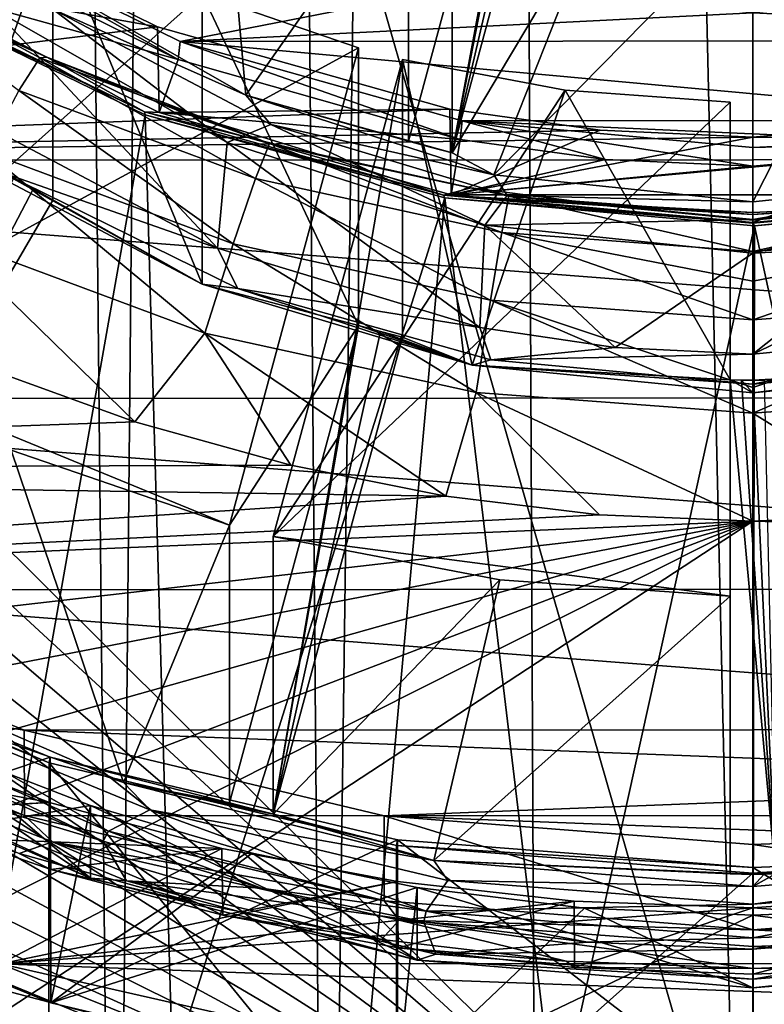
# Model space of a CAD drawing. Header units: metres. Extents: x -104 to 104, y -111 to 38.
# Tile 18 of 256: x -3.23 to 0.05, y -104.99 to -100.64. Entities that reach past the tile are written whole.
import ezdxf

# ---------------------------------------------------------------- set-up
doc = ezdxf.new("R2010")
doc.units = ezdxf.units.M
doc.layers.add('solid_509367_AD153', color=7, linetype='CONTINUOUS')

msp = doc.modelspace()

# ---------------------------------------------------------------- linework, layer by layer
at = {"layer": 'solid_509367_AD153'}
for points in [[(-3.349372, -56.611416, 19), (-3.738534, -109.009407, 19), (-2.815653, -109.223373, 19)], [(-2.318917, -57.206348, 19), (-3.349372, -56.611416, 19), (-2.815653, -109.223373, 19)], [(-2.318917, -57.206348, 19), (-2.815653, -109.223373, 19), (-1.882486, -109.377167, 19)], [(-1.188258, -57.574638, 19), (-2.318917, -57.206348, 19), (-1.882486, -109.377167, 19)], [(-1.188258, -57.574638, 19), (-1.882486, -109.377167, 19), (-0.946205, -109.468857, 19)], [(-1.188258, -57.574638, 19), (-0.946205, -109.468857, 19), (0.000022, -109.499359, 19)], [(0, -57.700001, 19), (-1.188258, -57.574638, 19), (0.000022, -109.499359, 19)], [(1.188258, -57.574638, 19), (0, -57.700001, 19), (0.94625, -109.468857, 19)], [(0, -57.700001, 19), (0.000022, -109.499359, 19), (0.94625, -109.468857, 19)], [(-11.307395, -66.963005, 15.803905), (0, -66.735802, 16.1), (0, -106.24762, 16.1)], [(0.791981, -106.223404, 16.079262), (0, -106.24762, 16.1), (0, -66.735802, 16.1)], [(1.574803, -106.144844, 16.058762), (0.791981, -106.223404, 16.079262), (0, -66.735802, 16.1)], [(2.349538, -106.011681, 16.038475), (1.574803, -106.144844, 16.058762), (0, -66.735802, 16.1)], [(3.116923, -105.823723, 16.018381), (2.349538, -106.011681, 16.038475), (0, -66.735802, 16.1)], [(3.867101, -105.583389, 15.998736), (3.116923, -105.823723, 16.018381), (0, -66.735802, 16.1)], [(4.599751, -105.290176, 15.979551), (3.867101, -105.583389, 15.998736), (0, -66.735802, 16.1)], [(5.311065, -104.946243, 15.960925), (4.599751, -105.290176, 15.979551), (0, -66.735802, 16.1)], [(5.993987, -104.554443, 15.943042), (5.311065, -104.946243, 15.960925), (0, -66.735802, 16.1)], [(6.650473, -104.113983, 15.925851), (5.993987, -104.554443, 15.943042), (0, -66.735802, 16.1)], [(7.272225, -103.630539, 15.90957), (6.650473, -104.113983, 15.925851), (0, -66.735802, 16.1)], [(7.859902, -103.103027, 15.894181), (7.272225, -103.630539, 15.90957), (0, -66.735802, 16.1)], [(8.409364, -102.535957, 15.879793), (7.859902, -103.103027, 15.894181), (0, -66.735802, 16.1)], [(8.915178, -101.935417, 15.866548), (8.409364, -102.535957, 15.879793), (0, -66.735802, 16.1)], [(9.37918, -101.298874, 15.854398), (8.915178, -101.935417, 15.866548), (0, -66.735802, 16.1)], [(9.800214, -100.623199, 15.843372), (9.37918, -101.298874, 15.854398), (0, -66.735802, 16.1)], [(-11.307395, -66.963005, 15.803905), (0, -106.24762, 16.1), (-11.307395, -95, 15.803905)], [(-11.273068, -95.839661, 15.804804), (-11.307395, -95, 15.803905), (0, -106.24762, 16.1)], [(-11.18351, -96.656342, 15.80715), (-11.273068, -95.839661, 15.804804), (0, -106.24762, 16.1)], [(-11.038448, -97.449585, 15.810948), (-11.18351, -96.656342, 15.80715), (0, -106.24762, 16.1)], [(-0.601739, -97.32798, -3.556829), (-1.326677, -100.007149, -3.180296), (-1.326677, -101.231873, -11.894655)], [(-0.601739, -97.32798, -3.556829), (-1.326677, -101.231873, -11.894655), (-0.601739, -98.552704, -12.271189)], [(-10.837698, -98.219055, 15.816205), (-11.038448, -97.449585, 15.810948), (0, -106.24762, 16.1)], [(-10.583735, -98.969185, 15.822855), (-10.837698, -98.219055, 15.816205), (0, -106.24762, 16.1)], [(-0.794925, -98.501442, -12.278393), (-1.326677, -101.231873, -11.894655), (-1.519862, -101.180618, -11.901859)], [(-0.794925, -98.501442, -12.278393), (-1.519862, -101.180618, -11.901859), (-1.519862, -99.955894, -3.1875)], [(-0.794925, -98.501442, -12.278393), (-0.698811, -98.528847, -12.274542), (-1.326677, -101.231873, -11.894655)], [(-0.698811, -98.528847, -12.274542), (-0.601739, -98.552704, -12.271189), (-1.326677, -101.231873, -11.894655)], [(-10.275968, -99.704376, 15.830914), (-10.583735, -98.969185, 15.822855), (0, -106.24762, 16.1)], [(-2.354548, -99.643646, -3.231383), (-2.237051, -100.977493, -12.334337), (-3.232819, -100.408188, -12.414349)], [(-2.354548, -99.643646, -3.231383), (-1.519862, -99.955894, -3.1875), (-2.237051, -100.977493, -12.334337)], [(-9.916809, -100.417137, 15.84032), (-10.275968, -99.704376, 15.830914), (0, -106.24762, 16.1)], [(-1.519862, -99.955894, -3.1875), (-1.519862, -101.180618, -11.901859), (-2.237051, -100.977493, -12.334337)], [(-1.326677, -100.007149, -3.180296), (-0.668289, -100.127617, -3.163366), (-1.326677, -101.231873, -11.894655)], [(-2.626029, -100.675713, 2.26575), (-3.817204, -100.087822, 2.183127), (-7.353456, -101.26651, 2.348781)], [(-2.626029, -100.675713, 2.26575), (-3.816638, -100.463615, -0.490593), (-3.817204, -100.087822, 2.183127)], [(-0.668289, -100.127617, -3.163366), (-1.143514, -101.329353, -12.284887), (-1.326677, -101.231873, -11.894655)], [(-0.668289, -100.127617, -3.163366), (0, -100.167976, -3.157694), (-1.143514, -101.329353, -12.284887)], [(0.668289, -100.127617, -3.163366), (1.143514, -101.329353, -12.284887), (0, -101.448372, -12.26816)], [(0, -100.167976, -3.157694), (0.668289, -100.127617, -3.163366), (0, -101.448372, -12.26816)], [(-3.680874, -100.172462, 0.074385), (-3.685889, -100.252907, -0.520206), (-2.535445, -100.820732, -0.440403)], [(-2.526664, -100.74057, 0.154227), (-3.680874, -100.172462, 0.074385), (-2.535445, -100.820732, -0.440403)], [(-1.253205, -100.491135, 0.119171), (-3.680874, -100.172462, 0.074385), (-2.526664, -100.74057, 0.154227)], [(0, -100.167976, -3.157694), (0, -101.448372, -12.26816), (-1.143514, -101.329353, -12.284887)], [(-3.088004, -100.21608, -3.150933), (-4.188105, -102.102974, -2.885748), (-4.188105, -103.32769, -11.600107)], [(-2.430038, -100.531036, -3.106669), (-4.188105, -102.102974, -2.885748), (-3.088004, -100.21608, -3.150933)], [(-3.088004, -100.21608, -3.150933), (-4.188105, -103.32769, -11.600107), (-3.088004, -101.440804, -11.865292)], [(-3.088004, -100.21608, -3.150933), (-3.088004, -101.440804, -11.865292), (-2.43004, -101.811432, -12.217134)], [(-2.430038, -100.531036, -3.106669), (-3.088004, -100.21608, -3.150933), (-2.43004, -101.811432, -12.217134)], [(-3.816638, -100.463615, -0.490593), (-2.535445, -100.820732, -0.440403), (-3.685889, -100.252907, -0.520206)], [(-4.094297, -100.296432, 1.944917), (-3.145454, -100.813156, 1.987349), (-3.70388, -100.510071, 1.465001)], [(-3.237707, -100.957092, 2.459072), (-3.145454, -100.813156, 1.987349), (-4.094297, -100.296432, 1.944917)], [(-9.509466, -101.099846, 15.850986), (-9.916809, -100.417137, 15.84032), (0, -106.24762, 16.1)], [(-3.232819, -100.408188, -12.414349), (-2.237051, -100.977493, -12.334337), (-3.088181, -100.598389, -12.530429)], [(-3.913904, -100.462845, 0.923058), (-3.913211, -100.451668, 0.993792), (-2.683725, -101.050987, 1.078022)], [(-3.913904, -100.462845, 0.923058), (-2.683725, -101.050987, 1.078022), (-2.680672, -101.063789, 1.007515)], [(-3.913904, -100.462845, 0.923058), (-2.680672, -101.063789, 1.007515), (-3.387078, -105.047249, 1.567353)], [(-3.913211, -100.451668, 0.993792), (-3.70388, -100.510071, 1.465001), (-3.115141, -100.810608, 1.488304)], [(-2.683725, -101.050987, 1.078022), (-3.913211, -100.451668, 0.993792), (-3.115141, -100.810608, 1.488304)], [(-3.816638, -100.463615, -0.490593), (-2.618677, -101.054314, -0.407575), (-2.535445, -100.820732, -0.440403)], [(-2.626029, -100.675713, 2.26575), (-2.618677, -101.054314, -0.407575), (-3.816638, -100.463615, -0.490593)], [(0, -100.613861, 0.13642), (-1.253205, -100.491135, 0.119171), (-2.526664, -100.74057, 0.154227)], [(1.245933, -100.492531, 0.119367), (0, -100.613861, 0.13642), (2.535445, -100.737228, 0.153758)], [(-1.73989, -100.769058, -3.073218), (-4.188105, -102.102974, -2.885748), (-2.430038, -100.531036, -3.106669)], [(-3.145454, -100.813156, 1.987349), (-3.115141, -100.810608, 1.488304), (-3.70388, -100.510071, 1.465001)], [(-1.73989, -101.993782, -11.787577), (-2.430038, -100.531036, -3.106669), (-2.43004, -101.811432, -12.217134)], [(-1.73989, -101.993782, -11.787577), (-1.73989, -100.769058, -3.073218), (-2.430038, -100.531036, -3.106669)], [(-3.348188, -100.597939, -12.589646), (-2.361565, -101.652855, -12.441386), (-3.419669, -101.091743, -12.520247)], [(-3.348188, -100.597939, -12.589646), (-2.318702, -101.185944, -12.507007), (-2.361565, -101.652855, -12.441386)], [(-3.088181, -100.598389, -12.530429), (-2.318702, -101.185944, -12.507007), (-3.348188, -100.597939, -12.589646)], [(-3.088181, -100.598389, -12.530429), (-2.127176, -101.107056, -12.45894), (-2.318702, -101.185944, -12.507007)], [(-2.237051, -100.977493, -12.334337), (-2.127176, -101.107056, -12.45894), (-3.088181, -100.598389, -12.530429)], [(0, -100.613861, 0.13642), (-2.526664, -100.74057, 0.154227), (2.535445, -100.737228, 0.153758)], [(-1.337407, -101.040085, 2.316959), (-2.626029, -100.675713, 2.26575), (-7.353456, -101.26651, 2.348781)], [(-1.337407, -101.040085, 2.316959), (-2.618677, -101.054314, -0.407575), (-2.626029, -100.675713, 2.26575)], [(-2.526664, -100.74057, 0.154227), (-2.535445, -100.820732, -0.440403), (-1.291126, -101.172569, -0.390956)], [(2.535445, -100.737228, 0.153758), (-2.526664, -100.74057, 0.154227), (1.291126, -101.089066, 0.203205)], [(-1.283406, -101.090454, 0.203401), (-2.526664, -100.74057, 0.154227), (-1.291126, -101.172569, -0.390956)], [(1.291126, -101.089066, 0.203205), (-2.526664, -100.74057, 0.154227), (-1.283406, -101.090454, 0.203401)], [(-1.73989, -100.769058, -3.073218), (-2.309344, -102.873604, -2.777442), (-4.188105, -102.102974, -2.885748)], [(-1.73989, -101.993782, -11.787577), (-2.309344, -102.873604, -2.777442), (-1.73989, -100.769058, -3.073218)], [(-2.194968, -101.345871, 2.481582), (-3.145454, -100.813156, 1.987349), (-3.237707, -100.957092, 2.459072)], [(-3.145454, -100.813156, 1.987349), (-2.132869, -101.191147, 2.008245), (-3.115141, -100.810608, 1.488304)], [(-2.194968, -101.345871, 2.481582), (-2.132869, -101.191147, 2.008245), (-3.145454, -100.813156, 1.987349)], [(-2.683725, -101.050987, 1.078022), (-3.115141, -100.810608, 1.488304), (-2.504163, -101.058029, 1.503534)], [(-2.132869, -101.191147, 2.008245), (-2.504163, -101.058029, 1.503534), (-3.115141, -100.810608, 1.488304)], [(-2.618677, -101.054314, -0.407575), (-1.291126, -101.172569, -0.390956), (-2.535445, -100.820732, -0.440403)], [(-1.546705, -100.820313, -3.066014), (-2.116159, -102.924866, -2.770238), (-2.116159, -104.14959, -11.484597)], [(-0.828841, -100.955902, -3.046958), (-2.116159, -102.924866, -2.770238), (-1.546705, -100.820313, -3.066014)], [(-1.546705, -100.820313, -3.066014), (-2.116159, -104.14959, -11.484597), (-1.546705, -102.045036, -11.780373)], [(-1.546705, -100.820313, -3.066014), (-1.546705, -102.045036, -11.780373), (-1.238824, -102.169273, -12.166844)], [(-0.828841, -100.955902, -3.046958), (-1.546705, -100.820313, -3.066014), (-1.238824, -102.169273, -12.166844)], [(-3.237707, -100.957092, 2.459072), (-3.383145, -101.227936, 2.854893), (-2.293247, -101.633858, 2.879836)], [(-2.194968, -101.345871, 2.481582), (-3.237707, -100.957092, 2.459072), (-2.293247, -101.633858, 2.879836)], [(-0.1, -101.008926, -3.039506), (-2.116159, -102.924866, -2.770238), (-0.828841, -100.955902, -3.046958)], [(-0.828841, -100.955902, -3.046958), (-1.238824, -102.169273, -12.166844), (-0.1, -102.23365, -11.753865)], [(-0.1, -101.008926, -3.039506), (-0.828841, -100.955902, -3.046958), (-0.1, -102.23365, -11.753865)], [(-2.237051, -100.977493, -12.334337), (-1.143514, -101.329353, -12.284887), (-2.127176, -101.107056, -12.45894)], [(-1.326677, -101.231873, -11.894655), (-1.143514, -101.329353, -12.284887), (-2.237051, -100.977493, -12.334337)], [(-1.423505, -101.207115, -11.898135), (-1.326677, -101.231873, -11.894655), (-2.237051, -100.977493, -12.334337)], [(-1.519862, -101.180618, -11.901859), (-1.423505, -101.207115, -11.898135), (-2.237051, -100.977493, -12.334337)], [(-0.1, -101.008926, -3.039506), (-0.1, -103.187714, -2.733297), (-2.116159, -102.924866, -2.770238)], [(-0.1, -101.008926, -3.039506), (-0.1, -102.23365, -11.753865), (-0.1, -103.187714, -2.733297)], [(-0.673782, -101.132118, 2.329894), (-1.337407, -101.040085, 2.316959), (-7.353456, -101.26651, 2.348781)], [(-2.683725, -101.050987, 1.078022), (-2.504163, -101.058029, 1.503534), (-1.87476, -101.251259, 1.510443)], [(-1.364642, -101.418777, 1.129712), (-2.683725, -101.050987, 1.078022), (-1.87476, -101.251259, 1.510443)], [(-2.680672, -101.063789, 1.007515), (-2.683725, -101.050987, 1.078022), (-1.364642, -101.418777, 1.129712)], [(-1.337407, -101.040085, 2.316959), (-1.331744, -101.416901, -0.356618), (-2.618677, -101.054314, -0.407575)], [(-2.618677, -101.054314, -0.407575), (-1.331744, -101.416901, -0.356618), (-1.291126, -101.172569, -0.390956)], [(-0.673782, -101.132118, 2.329894), (-1.331744, -101.416901, -0.356618), (-1.337407, -101.040085, 2.316959)], [(2.618677, -101.054314, -0.407575), (0, -101.291527, -0.374237), (-1.331744, -101.416901, -0.356618)], [(1.331744, -101.416901, -0.356618), (2.618677, -101.054314, -0.407575), (-1.331744, -101.416901, -0.356618)], [(1.329395, -101.041534, 2.317163), (1.331744, -101.416901, -0.356618), (0, -101.539093, -0.339444)], [(1.329395, -101.041534, 2.317163), (0, -101.539093, -0.339444), (0, -101.16333, 2.33428)], [(1.329395, -101.041534, 2.317163), (0, -101.16333, 2.33428), (7.360244, -101.259819, 2.347841)], [(2.618677, -101.054314, -0.407575), (1.283406, -101.173958, -0.39076), (0, -101.291527, -0.374237)], [(-9.053046, -101.754623, 15.862938), (-9.509466, -101.099846, 15.850986), (0, -106.24762, 16.1)], [(-3.419669, -101.091743, -12.520247), (-2.361565, -101.652855, -12.441386), (-3.312006, -101.318596, -12.42921)], [(-2.680672, -101.063789, 1.007515), (-2.560854, -105.266922, 1.598227), (-3.387078, -105.047249, 1.567353)], [(-2.680672, -101.063789, 1.007515), (-1.364642, -101.418777, 1.129712), (-1.358791, -101.431076, 1.059134)], [(-2.680672, -101.063789, 1.007515), (-1.358791, -101.431076, 1.059134), (-2.560854, -105.266922, 1.598227)], [(-2.132869, -101.191147, 2.008245), (-1.87476, -101.251259, 1.510443), (-2.504163, -101.058029, 1.503534)], [(-1.283406, -101.090454, 0.203401), (-1.291126, -101.172569, -0.390956), (-0.650435, -101.261406, -0.37847)], [(1.291126, -101.089066, 0.203205), (-1.283406, -101.090454, 0.203401), (0.650435, -101.177902, 0.215691)], [(-1.283406, -101.090454, 0.203401), (-0.650435, -101.261406, -0.37847), (0, -101.291527, -0.374237)], [(0, -101.208023, 0.219924), (-1.283406, -101.090454, 0.203401), (0, -101.291527, -0.374237)], [(0.650435, -101.177902, 0.215691), (-1.283406, -101.090454, 0.203401), (0, -101.208023, 0.219924)], [(0, -101.16333, 2.33428), (-0.673782, -101.132118, 2.329894), (-7.353456, -101.26651, 2.348781)], [(-2.127176, -101.107056, -12.45894), (-1.183472, -101.551155, -12.455681), (-2.318702, -101.185944, -12.507007)], [(-2.127176, -101.107056, -12.45894), (-1.084425, -101.420288, -12.414917), (-1.183472, -101.551155, -12.455681)], [(-1.143514, -101.329353, -12.284887), (-1.084425, -101.420288, -12.414917), (-2.127176, -101.107056, -12.45894)], [(0, -101.16333, 2.33428), (-1.331744, -101.416901, -0.356618), (-0.673782, -101.132118, 2.329894)], [(0, -101.16333, 2.33428), (-7.353456, -101.26651, 2.348781), (7.360244, -101.259819, 2.347841)], [(-2.318702, -101.185944, -12.507007), (-1.205143, -102.001762, -12.392351), (-2.361565, -101.652855, -12.441386)], [(-2.318702, -101.185944, -12.507007), (-1.183472, -101.551155, -12.455681), (-1.205143, -102.001762, -12.392351)], [(-1.519862, -101.180618, -11.901859), (-1.326677, -101.231873, -11.894655), (-1.423505, -101.207115, -11.898135)], [(0, -101.16333, 2.33428), (0, -101.539093, -0.339444), (-1.331744, -101.416901, -0.356618)], [(-1.331744, -101.416901, -0.356618), (-0.650435, -101.261406, -0.37847), (-1.291126, -101.172569, -0.390956)], [(0, -101.208023, 0.219924), (0, -101.291527, -0.374237), (1.283406, -101.173958, -0.39076)], [(0.650435, -101.177902, 0.215691), (0, -101.208023, 0.219924), (1.283406, -101.173958, -0.39076)], [(-3.383145, -101.227936, 2.854893), (-3.567935, -101.599327, 3.136637), (-2.418502, -102.027161, 3.164681)], [(-3.261209, -101.341782, -11.87921), (-3.527871, -101.230347, -12.298801), (-2.43004, -101.811432, -12.217134)], [(-3.312006, -101.318596, -12.42921), (-2.43004, -101.811432, -12.217134), (-3.527871, -101.230347, -12.298801)], [(-2.293247, -101.633858, 2.879836), (-3.383145, -101.227936, 2.854893), (-2.418502, -102.027161, 3.164681)], [(-1.108248, -101.584099, 2.481579), (-2.132869, -101.191147, 2.008245), (-2.194968, -101.345871, 2.481582)], [(-2.132869, -101.191147, 2.008245), (-1.077312, -101.42292, 2.007227), (-1.87476, -101.251259, 1.510443)], [(-1.108248, -101.584099, 2.481579), (-1.077312, -101.42292, 2.007227), (-2.132869, -101.191147, 2.008245)], [(7.360244, -101.259819, 2.347841), (-7.353456, -101.26651, 2.348781), (6.121272, -102.309647, 2.495384)], [(6.121272, -102.309647, 2.495384), (-7.353456, -101.26651, 2.348781), (-6.111816, -102.316422, 2.496337)], [(-1.364642, -101.418777, 1.129712), (-1.87476, -101.251259, 1.510443), (-1.243281, -101.387062, 1.509329)], [(-1.077312, -101.42292, 2.007227), (-1.243281, -101.387062, 1.509329), (-1.87476, -101.251259, 1.510443)], [(-1.331744, -101.416901, -0.356618), (0, -101.291527, -0.374237), (-0.650435, -101.261406, -0.37847)], [(-3.175, -101.391968, -11.872156), (-4.188105, -103.32769, -11.600107), (-3.261209, -101.341782, -11.87921)], [(-2.272723, -101.831055, -12.357187), (-2.43004, -101.811432, -12.217134), (-3.312006, -101.318596, -12.42921)], [(-2.361565, -101.652855, -12.441386), (-2.272723, -101.831055, -12.357187), (-3.312006, -101.318596, -12.42921)], [(-3.175, -101.391968, -11.872156), (-3.261209, -101.341782, -11.87921), (-2.43004, -101.811432, -12.217134)], [(-2.194968, -101.345871, 2.481582), (-2.293247, -101.633858, 2.879836), (-1.157576, -101.882431, 2.881318)], [(-1.108248, -101.584099, 2.481579), (-2.194968, -101.345871, 2.481582), (-1.157576, -101.882431, 2.881318)], [(-1.143514, -101.329353, -12.284887), (0, -101.448372, -12.26816), (-1.084425, -101.420288, -12.414917)], [(1.143514, -101.329353, -12.284887), (0, -101.526062, -12.400053), (0, -101.448372, -12.26816)], [(1.143514, -101.329353, -12.284887), (1.084425, -101.420288, -12.414917), (0, -101.526062, -12.400053)], [(-3.088004, -101.440804, -11.865292), (-4.188105, -103.32769, -11.600107), (-3.175, -101.391968, -11.872156)], [(-3.088004, -101.440804, -11.865292), (-3.175, -101.391968, -11.872156), (-2.43004, -101.811432, -12.217134)], [(-1.364642, -101.418777, 1.129712), (-1.243281, -101.387062, 1.509329), (-0.617379, -101.467377, 1.500617)], [(-1.077312, -101.42292, 2.007227), (-0.617379, -101.467377, 1.500617), (-1.243281, -101.387062, 1.509329)], [(-0.000001, -101.542755, 1.147135), (0.652677, -101.464249, 1.501272), (1.301379, -101.376907, 1.509731)], [(1.364641, -101.418777, 1.129712), (-0.000001, -101.542755, 1.147135), (1.301379, -101.376907, 1.509731)], [(-1.358791, -101.431076, 1.059134), (-1.722559, -105.423813, 1.620276), (-2.560854, -105.266922, 1.598227)], [(-1.358791, -101.431076, 1.059134), (-0.868941, -105.519135, 1.633673), (-1.722559, -105.423813, 1.620276)], [(-1.364642, -101.418777, 1.129712), (-0.617379, -101.467377, 1.500617), (0, -101.495323, 1.484619)], [(-0.000001, -101.542755, 1.147135), (-1.364642, -101.418777, 1.129712), (0, -101.495323, 1.484619)], [(-1.358791, -101.431076, 1.059134), (-1.364642, -101.418777, 1.129712), (-0.000001, -101.542755, 1.147135)], [(-1.358791, -101.431076, 1.059134), (-0.000001, -101.542755, 1.147135), (0.006009, -101.553757, 1.076376)], [(-1.358791, -101.431076, 1.059134), (0.006009, -101.553757, 1.076376), (-0.868941, -105.519135, 1.633673)], [(1.331744, -101.416901, -0.356618), (-1.331744, -101.416901, -0.356618), (0, -101.539093, -0.339444)], [(-1.084425, -101.420288, -12.414917), (0, -101.526062, -12.400053), (-1.183472, -101.551155, -12.455681)], [(-0.000266, -101.667038, 2.458931), (-1.077312, -101.42292, 2.007227), (-1.108248, -101.584099, 2.481579)], [(0, -101.448372, -12.26816), (0, -101.526062, -12.400053), (-1.084425, -101.420288, -12.414917)], [(-1.077312, -101.42292, 2.007227), (-0.000755, -101.503807, 1.98409), (-0.617379, -101.467377, 1.500617)], [(-0.000612, -101.528877, 2.101126), (-0.000755, -101.503807, 1.98409), (-1.077312, -101.42292, 2.007227)], [(-0.000612, -101.528877, 2.101126), (-1.077312, -101.42292, 2.007227), (-0.000266, -101.667038, 2.458931)], [(1.076673, -101.423195, 2.008156), (0.652677, -101.464249, 1.501272), (-0.000755, -101.503807, 1.98409)], [(1.076673, -101.423195, 2.008156), (-0.000755, -101.503807, 1.98409), (-0.000612, -101.528877, 2.101126)], [(1.076673, -101.423195, 2.008156), (-0.000612, -101.528877, 2.101126), (-0.000266, -101.667038, 2.458931)], [(1.076673, -101.423195, 2.008156), (-0.000266, -101.667038, 2.458931), (1.107838, -101.584267, 2.481746)], [(0.006009, -101.553757, 1.076376), (-0.000001, -101.542755, 1.147135), (1.364641, -101.418777, 1.129712)], [(1.084425, -101.420288, -12.414917), (0.600079, -101.642807, -12.4428), (0, -101.674255, -12.438379)], [(1.084425, -101.420288, -12.414917), (0, -101.674255, -12.438379), (0, -101.526062, -12.400053)], [(0.006009, -101.553757, 1.076376), (1.364641, -101.418777, 1.129712), (1.370504, -101.428932, 1.058833)], [(0.006009, -101.553757, 1.076376), (1.370504, -101.428932, 1.058833), (0.868941, -105.519135, 1.633673)], [(-0.000755, -101.503807, 1.98409), (0, -101.495323, 1.484619), (-0.617379, -101.467377, 1.500617)], [(-0.000755, -101.503807, 1.98409), (0.652677, -101.464249, 1.501272), (0, -101.495323, 1.484619)], [(-0.000001, -101.542755, 1.147135), (0, -101.495323, 1.484619), (0.652677, -101.464249, 1.501272)], [(0, -101.526062, -12.400053), (0, -101.674255, -12.438379), (-1.183472, -101.551155, -12.455681)], [(-1.183472, -101.551155, -12.455681), (-0.607548, -102.089966, -12.379955), (-1.205143, -102.001762, -12.392351)], [(-1.183472, -101.551155, -12.455681), (0, -101.674255, -12.438379), (-0.607548, -102.089966, -12.379955)], [(0.006009, -101.553757, 1.076376), (0, -105.552895, 1.638417), (-0.868941, -105.519135, 1.633673)], [(1.190121, -101.549774, -12.455873), (1.1982, -102.003098, -12.392163), (0, -102.119881, -12.375751)], [(0.600079, -101.642807, -12.4428), (1.190121, -101.549774, -12.455873), (0, -102.119881, -12.375751)], [(0.006009, -101.553757, 1.076376), (0.868941, -105.519135, 1.633673), (0, -105.552895, 1.638417)], [(-3.567935, -101.599327, 3.136637), (-3.401426, -102.174576, 3.286304), (-2.727144, -102.418564, 3.302764)], [(-2.418502, -102.027161, 3.164681), (-3.567935, -101.599327, 3.136637), (-2.727144, -102.418564, 3.302764)], [(-1.108248, -101.584099, 2.481579), (-1.157576, -101.882431, 2.881318), (-0.000112, -101.968834, 2.859314)], [(-1.108248, -101.584099, 2.481579), (-0.000112, -101.968834, 2.859314), (-0.000175, -101.798767, 2.666504)], [(-0.000266, -101.667038, 2.458931), (-1.108248, -101.584099, 2.481579), (-0.000175, -101.798767, 2.666504)], [(1.107838, -101.584267, 2.481746), (-0.000266, -101.667038, 2.458931), (-0.000175, -101.798767, 2.666504)], [(1.107838, -101.584267, 2.481746), (-0.000175, -101.798767, 2.666504), (-0.000112, -101.968834, 2.859314)], [(1.107838, -101.584267, 2.481746), (-0.000112, -101.968834, 2.859314), (1.157592, -101.882515, 2.881391)], [(-2.293247, -101.633858, 2.879836), (-2.418502, -102.027161, 3.164681), (-1.220874, -102.289055, 3.168063)], [(-2.361565, -101.652855, -12.441386), (-1.205143, -102.001762, -12.392351), (-2.272723, -101.831055, -12.357187)], [(-1.157576, -101.882431, 2.881318), (-2.293247, -101.633858, 2.879836), (-1.220874, -102.289055, 3.168063)], [(0.600079, -101.642807, -12.4428), (0, -102.119881, -12.375751), (0, -101.674255, -12.438379)], [(0, -101.674255, -12.438379), (0, -102.119881, -12.375751), (-0.607548, -102.089966, -12.379955)], [(-8.55344, -102.373207, 15.87602), (-9.053046, -101.754623, 15.862938), (0, -106.24762, 16.1)], [(-1.73989, -101.993782, -11.787577), (-2.43004, -101.811432, -12.217134), (-1.238824, -102.169273, -12.166844)], [(-2.272723, -101.831055, -12.357187), (-1.238824, -102.169273, -12.166844), (-2.43004, -101.811432, -12.217134)], [(-1.156046, -102.145691, -12.312969), (-1.238824, -102.169273, -12.166844), (-2.272723, -101.831055, -12.357187)], [(-1.205143, -102.001762, -12.392351), (-1.156046, -102.145691, -12.312969), (-2.272723, -101.831055, -12.357187)], [(-1.157576, -101.882431, 2.881318), (-1.220874, -102.289055, 3.168063), (0.000007, -102.380081, 3.146787)], [(-1.157576, -101.882431, 2.881318), (0.000007, -102.380081, 3.146787), (-0.000021, -102.266518, 3.085792)], [(-0.000112, -101.968834, 2.859314), (-1.157576, -101.882431, 2.881318), (-0.000021, -102.266518, 3.085792)], [(1.157592, -101.882515, 2.881391), (-0.000112, -101.968834, 2.859314), (-0.000021, -102.266518, 3.085792)], [(1.157592, -101.882515, 2.881391), (-0.000021, -102.266518, 3.085792), (0.000007, -102.380081, 3.146787)], [(1.157592, -101.882515, 2.881391), (0.000007, -102.380081, 3.146787), (1.22102, -102.288689, 3.167901)], [(-1.73989, -101.993782, -11.787577), (-2.116159, -104.14959, -11.484597), (-2.309344, -104.098328, -11.491801)], [(-1.73989, -101.993782, -11.787577), (-2.309344, -104.098328, -11.491801), (-2.309344, -102.873604, -2.777442)], [(-1.643501, -102.020164, -11.783869), (-2.116159, -104.14959, -11.484597), (-1.73989, -101.993782, -11.787577)], [(-1.643501, -102.020164, -11.783869), (-1.73989, -101.993782, -11.787577), (-1.238824, -102.169273, -12.166844)], [(-1.205143, -102.001762, -12.392351), (-0.607548, -102.089966, -12.379955), (-1.156046, -102.145691, -12.312969)], [(1.1982, -102.003098, -12.392163), (0, -102.25177, -12.29806), (0, -102.119881, -12.375751)], [(1.156046, -102.145691, -12.312969), (0, -102.25177, -12.29806), (1.1982, -102.003098, -12.392163)], [(-2.418502, -102.027161, 3.164681), (-2.727144, -102.418564, 3.302764), (-2.037898, -102.609871, 3.311425)], [(-2.418502, -102.027161, 3.164681), (-2.037898, -102.609871, 3.311425), (-1.355527, -102.746529, 3.312587)], [(-1.220874, -102.289055, 3.168063), (-2.418502, -102.027161, 3.164681), (-1.355527, -102.746529, 3.312587)], [(-1.546705, -102.045036, -11.780373), (-2.116159, -104.14959, -11.484597), (-1.643501, -102.020164, -11.783869)], [(-1.546705, -102.045036, -11.780373), (-1.643501, -102.020164, -11.783869), (-1.238824, -102.169273, -12.166844)], [(-0.607548, -102.089966, -12.379955), (0, -102.119881, -12.375751), (-1.156046, -102.145691, -12.312969)], [(-4.188105, -102.102974, -2.885748), (-2.309344, -102.873604, -2.777442), (-3.27194, -102.543793, -2.823795)], [(0, -102.119881, -12.375751), (0, -102.25177, -12.29806), (-1.156046, -102.145691, -12.312969)], [(-8.856477, -102.634964, 3.495257), (-2.727144, -102.418564, 3.302764), (-3.401426, -102.174576, 3.286304)], [(0, -102.25177, -12.29806), (-1.238824, -102.169273, -12.166844), (-1.156046, -102.145691, -12.312969)], [(-1.238824, -102.169273, -12.166844), (0, -102.290092, -12.149863), (-0.1, -102.23365, -11.753865)], [(0, -102.25177, -12.29806), (0, -102.290092, -12.149863), (-1.238824, -102.169273, -12.166844)], [(1.156046, -102.145691, -12.312969), (1.238824, -102.169273, -12.166844), (0, -102.290092, -12.149863)], [(1.156046, -102.145691, -12.312969), (0, -102.290092, -12.149863), (0, -102.25177, -12.29806)], [(1.238824, -102.169273, -12.166844), (0.050002, -102.23423, -11.753783), (0, -102.234428, -11.753756)], [(0, -102.290092, -12.149863), (1.238824, -102.169273, -12.166844), (0, -102.234428, -11.753756)], [(-0.1, -102.23365, -11.753865), (0.1, -104.412437, -11.447657), (-0.1, -104.412437, -11.447657)], [(-0.1, -102.23365, -11.753865), (-0.050002, -102.23423, -11.753783), (0.1, -104.412437, -11.447657)], [(-0.1, -102.23365, -11.753865), (-0.1, -104.412437, -11.447657), (-0.1, -103.187714, -2.733297)], [(0, -102.290092, -12.149863), (-0.050002, -102.23423, -11.753783), (-0.1, -102.23365, -11.753865)], [(-0.050002, -102.23423, -11.753783), (0, -102.234428, -11.753756), (0.1, -104.412437, -11.447657)], [(0, -102.290092, -12.149863), (0, -102.234428, -11.753756), (-0.050002, -102.23423, -11.753783)], [(0, -102.234428, -11.753756), (0.050002, -102.23423, -11.753783), (0.1, -104.412437, -11.447657)], [(6.121272, -102.309647, 2.495384), (-6.111816, -102.316422, 2.496337), (4.732626, -103.154572, 2.614131)], [(4.732626, -103.154572, 2.614131), (-6.111816, -102.316422, 2.496337), (-4.722789, -103.159538, 2.614829)], [(-1.220874, -102.289055, 3.168063), (-1.355527, -102.746529, 3.312587), (-0.676911, -102.828812, 3.306206)], [(-1.220874, -102.289055, 3.168063), (-0.676911, -102.828812, 3.306206), (0.000028, -102.856911, 3.292254)], [(0.000007, -102.380081, 3.146787), (-1.220874, -102.289055, 3.168063), (0.000028, -102.856911, 3.292254)], [(1.22102, -102.288689, 3.167901), (0.000007, -102.380081, 3.146787), (0.713682, -102.823204, 3.30639)], [(-8.009535, -102.956291, 15.890263), (-8.55344, -102.373207, 15.87602), (0, -106.24762, 16.1)], [(0.000007, -102.380081, 3.146787), (0.000028, -102.856911, 3.292254), (0.713682, -102.823204, 3.30639)], [(-8.856477, -102.634964, 3.495257), (-2.037898, -102.609871, 3.311425), (-2.727144, -102.418564, 3.302764)], [(8.459494, -103.08284, 3.547704), (8.97316, -102.494133, 3.47855), (0.000028, -102.856911, 3.292254)], [(0.713682, -102.823204, 3.30639), (0.000028, -102.856911, 3.292254), (8.97316, -102.494133, 3.47855)], [(-3.27194, -102.543793, -2.823795), (-2.776181, -104.009933, -11.908155), (-4.06935, -103.448212, -11.9871)], [(-3.27194, -102.543793, -2.823795), (-2.309344, -102.873604, -2.777442), (-2.776181, -104.009933, -11.908155)], [(-8.856477, -102.634964, 3.495257), (-1.355527, -102.746529, 3.312587), (-2.037898, -102.609871, 3.311425)], [(-8.856477, -102.634964, 3.495257), (-8.340237, -103.209236, 3.562314), (-1.355527, -102.746529, 3.312587)], [(-8.340237, -103.209236, 3.562314), (-0.676911, -102.828812, 3.306206), (-1.355527, -102.746529, 3.312587)], [(-8.340237, -103.209236, 3.562314), (0.000028, -102.856911, 3.292254), (-0.676911, -102.828812, 3.306206)], [(-8.340237, -103.209236, 3.562314), (-7.784385, -103.749741, 3.623579), (0.000028, -102.856911, 3.292254)], [(-7.784385, -103.749741, 3.623579), (-7.196525, -104.249588, 3.678283), (0.000028, -102.856911, 3.292254)], [(-7.196525, -104.249588, 3.678283), (-6.578047, -104.707993, 3.726352), (0.000028, -102.856911, 3.292254)], [(-6.578047, -104.707993, 3.726352), (-5.928033, -105.124847, 3.76775), (0.000028, -102.856911, 3.292254)], [(-5.928033, -105.124847, 3.76775), (-5.247602, -105.497849, 3.802179), (0.000028, -102.856911, 3.292254)], [(-5.247602, -105.497849, 3.802179), (-4.536497, -105.827538, 3.82971), (0.000028, -102.856911, 3.292254)], [(-4.536497, -105.827538, 3.82971), (0, -106.071106, 3.743982), (0.000028, -102.856911, 3.292254)], [(-2.309344, -102.873604, -2.777442), (-2.309344, -104.098328, -11.491801), (-2.776181, -104.009933, -11.908155)], [(8.459494, -103.08284, 3.547704), (0.000028, -102.856911, 3.292254), (0, -106.071106, 3.743982)], [(-2.116159, -102.924866, -2.770238), (-0.1, -103.187714, -2.733297), (-1.115998, -103.115852, -2.743397)], [(-2.116159, -104.14959, -11.484597), (-2.116159, -102.924866, -2.770238), (-1.115998, -103.115852, -2.743397)], [(-7.425999, -103.49968, 15.905543), (-8.009535, -102.956291, 15.890263), (0, -106.24762, 16.1)], [(7.901304, -103.642365, 3.61158), (8.459494, -103.08284, 3.547704), (0, -106.071106, 3.743982)], [(-2.116159, -104.14959, -11.484597), (-1.115998, -103.115852, -2.743397), (-1.407284, -104.35321, -11.859911)], [(-1.115998, -103.115852, -2.743397), (-0.1, -103.187714, -2.733297), (-1.407284, -104.35321, -11.859911)], [(4.732626, -103.154572, 2.614131), (-4.722789, -103.159538, 2.614829), (3.222838, -103.775635, 2.701416)], [(-3.215413, -103.77803, 2.701753), (-4.722789, -103.159538, 2.614829), (-4.72109, -103.536064, -0.058788)], [(3.222838, -103.775635, 2.701416), (-4.722789, -103.159538, 2.614829), (-3.215413, -103.77803, 2.701753)], [(-0.1, -103.187714, -2.733297), (-0.1, -104.412437, -11.447657), (-1.407284, -104.35321, -11.859911)], [(-4.552732, -103.301758, -0.798597), (-3.105163, -103.922279, -0.711389), (-4.562208, -103.324669, -0.795378)], [(-3.099475, -103.898064, -0.714792), (-3.105163, -103.922279, -0.711389), (-4.552732, -103.301758, -0.798597)], [(-3.099475, -103.898064, -0.714792), (-4.552732, -103.301758, -0.798597), (-4.551255, -104.384552, -8.497829)], [(-4.562208, -103.324669, -0.795378), (-3.107243, -105.438583, -11.505406), (-4.564154, -104.840767, -11.589424)], [(-4.562208, -103.324669, -0.795378), (-3.105163, -103.922279, -0.711389), (-3.107243, -105.438583, -11.505406)], [(-4.06935, -103.448212, -11.9871), (-2.776181, -104.009933, -11.908155), (-3.908213, -103.617226, -12.106158)], [(-6.806968, -103.998741, 15.921753), (-7.425999, -103.49968, 15.905543), (0, -106.24762, 16.1)], [(-3.1037, -104.097984, 1.433943), (-4.567114, -103.527534, 1.353772), (-4.883258, -104.201103, 1.448435)], [(-4.557425, -103.824417, -0.725142), (-4.567114, -103.527534, 1.353772), (-3.1037, -104.097984, 1.433943)], [(-4.283526, -103.520027, -9.654404), (-4.283526, -103.840126, -11.93202), (-2.922295, -104.431404, -11.848922)], [(-3.615259, -103.843544, -9.608936), (-4.283526, -103.520027, -9.654404), (-2.922295, -104.431404, -11.848922)], [(-3.213303, -104.154488, 0.028126), (-4.72109, -103.536064, -0.058788), (-4.546611, -103.704674, -0.035091)], [(-3.215413, -103.77803, 2.701753), (-4.72109, -103.536064, -0.058788), (-3.213303, -104.154488, 0.028126)], [(-3.908213, -103.617226, -12.106158), (-2.843144, -104.22435, -12.079988), (-4.165823, -103.649559, -12.160769)], [(-3.908213, -103.617226, -12.106158), (-2.660197, -104.129143, -12.034213), (-2.843144, -104.22435, -12.079988)], [(-2.776181, -104.009933, -11.908155), (-2.660197, -104.129143, -12.034213), (-3.908213, -103.617226, -12.106158)], [(-4.165823, -103.649559, -12.160769), (-2.86648, -104.268753, -12.073746), (-4.199114, -103.688011, -12.155365)], [(-4.165823, -103.649559, -12.160769), (-2.843144, -104.22435, -12.079988), (-2.86648, -104.268753, -12.073746)], [(7.303715, -104.163223, 3.66898), (7.901304, -103.642365, 3.61158), (0, -106.071106, 3.743982)], [(-3.089194, -104.271355, 0.04455), (-4.546611, -103.704674, -0.035091), (-3.236475, -104.322548, -0.655135)], [(-3.213303, -104.154488, 0.028126), (-4.546611, -103.704674, -0.035091), (-3.089194, -104.271355, 0.04455)], [(-4.05932, -103.910904, -12.064884), (-4.199114, -103.688011, -12.155365), (-2.86648, -104.268753, -12.073746)], [(3.222838, -103.775635, 2.701416), (-3.215413, -103.77803, 2.701753), (2.435069, -103.996262, 2.732423)], [(-1.626988, -104.155846, 2.75485), (-3.215413, -103.77803, 2.701753), (-3.213303, -104.154488, 0.028126)], [(2.435069, -103.996262, 2.732423), (-3.215413, -103.77803, 2.701753), (-1.626988, -104.155846, 2.75485)], [(-4.557425, -103.824417, -0.725142), (-3.1037, -104.097984, 1.433943), (-3.838812, -104.134911, -0.681505)], [(-4.551255, -104.384552, -8.497829), (-3.615259, -103.843544, -9.608936), (-2.922295, -104.111313, -9.571304)], [(-2.922295, -104.431404, -11.848922), (-4.283526, -103.840126, -11.93202), (-4.05932, -103.910904, -12.064884)], [(-2.922295, -104.111313, -9.571304), (-3.615259, -103.843544, -9.608936), (-2.922295, -104.431404, -11.848922)], [(-3.099475, -103.898064, -0.714792), (-4.551255, -104.384552, -8.497829), (-3.097895, -104.980698, -8.414047)], [(-4.05932, -103.910904, -12.064884), (-2.86648, -104.268753, -12.073746), (-2.763051, -104.442612, -11.990157)], [(-2.922295, -104.431404, -11.848922), (-4.05932, -103.910904, -12.064884), (-2.763051, -104.442612, -11.990157)], [(-3.105163, -103.922279, -0.711389), (-1.572139, -105.803703, -11.454092), (-3.107243, -105.438583, -11.505406)], [(-3.099475, -103.898064, -0.714792), (-1.571818, -104.286781, -0.660161), (-3.105163, -103.922279, -0.711389)], [(-3.105163, -103.922279, -0.711389), (-1.571818, -104.286781, -0.660161), (-1.572139, -105.803703, -11.454092)], [(-1.568229, -104.262268, -0.663606), (-1.571818, -104.286781, -0.660161), (-3.099475, -103.898064, -0.714792)], [(-1.568229, -104.262268, -0.663606), (-3.099475, -103.898064, -0.714792), (-3.097895, -104.980698, -8.414047)], [(-6.151817, -104.454575, 15.938909), (-6.806968, -103.998741, 15.921753), (0, -106.24762, 16.1)], [(-2.776181, -104.009933, -11.908155), (-1.407284, -104.35321, -11.859911), (-2.660197, -104.129143, -12.034213)], [(-2.116159, -104.14959, -11.484597), (-1.407284, -104.35321, -11.859911), (-2.776181, -104.009933, -11.908155)], [(-2.212903, -104.124519, -11.488121), (-2.116159, -104.14959, -11.484597), (-2.776181, -104.009933, -11.908155)], [(-2.309344, -104.098328, -11.491801), (-2.212903, -104.124519, -11.488121), (-2.776181, -104.009933, -11.908155)], [(2.435069, -103.996262, 2.732423), (-1.626988, -104.155846, 2.75485), (1.63049, -104.155289, 2.754772)], [(-2.343189, -104.300262, 1.462371), (-3.1037, -104.097984, 1.433943), (-4.883258, -104.201103, 1.448435)], [(-3.097895, -104.980698, -8.414047), (-4.551255, -104.384552, -8.497829), (-2.922295, -104.111313, -9.571304)], [(-3.838812, -104.134911, -0.681505), (-3.1037, -104.097984, 1.433943), (-3.096566, -104.392426, -0.645313)], [(-3.236475, -104.322548, -0.655135), (-3.838812, -104.134911, -0.681505), (-3.096566, -104.392426, -0.645313)], [(-3.096566, -104.392426, -0.645313), (-3.1037, -104.097984, 1.433943), (-2.343189, -104.300262, 1.462371)], [(-3.097895, -104.980698, -8.414047), (-2.922295, -104.111313, -9.571304), (-2.209369, -104.321487, -9.541765)], [(-2.922295, -104.111313, -9.571304), (-2.922295, -104.431404, -11.848922), (-1.481351, -104.792755, -11.798138)], [(-2.209369, -104.321487, -9.541765), (-2.922295, -104.111313, -9.571304), (-1.481351, -104.792755, -11.798138)], [(-2.660197, -104.129143, -12.034213), (-1.440988, -104.576248, -12.030531), (-2.843144, -104.22435, -12.079988)], [(-2.660197, -104.129143, -12.034213), (-1.346678, -104.441422, -11.990325), (-1.440988, -104.576248, -12.030531)], [(-1.407284, -104.35321, -11.859911), (-1.346678, -104.441422, -11.990325), (-2.660197, -104.129143, -12.034213)], [(-2.309344, -104.098328, -11.491801), (-2.116159, -104.14959, -11.484597), (-2.212903, -104.124519, -11.488121)], [(-1.626557, -104.531685, 0.081138), (-3.213303, -104.154488, 0.028126), (-3.089194, -104.271355, 0.04455)], [(-1.626988, -104.155846, 2.75485), (-3.213303, -104.154488, 0.028126), (-1.626557, -104.531685, 0.081138)], [(1.63049, -104.155289, 2.754772), (-1.626988, -104.155846, 2.75485), (0.819468, -104.250618, 2.76817)], [(-1.626988, -104.155846, 2.75485), (-1.626557, -104.531685, 0.081138), (0, -104.65844, 0.098951)], [(0, -104.282669, 2.772675), (-1.626988, -104.155846, 2.75485), (0, -104.65844, 0.098951)], [(0.819468, -104.250618, 2.76817), (-1.626988, -104.155846, 2.75485), (0, -104.282669, 2.772675)], [(6.664829, -104.646217, 3.719965), (7.303715, -104.163223, 3.66898), (0, -106.071106, 3.743982)], [(-2.343189, -104.300262, 1.462371), (-4.883258, -104.201103, 1.448435), (-3.318819, -104.809509, 1.533942)], [(-2.843144, -104.22435, -12.079988), (-2.1678, -104.475418, -12.044702), (-2.86648, -104.268753, -12.073746)], [(-2.843144, -104.22435, -12.079988), (-1.440988, -104.576248, -12.030531), (-2.1678, -104.475418, -12.044702)], [(-3.089194, -104.271355, 0.04455), (-3.236475, -104.322548, -0.655135), (-2.445658, -104.543358, -0.624101)], [(-1.568229, -104.262268, -0.663606), (-3.097895, -104.980698, -8.414047), (-1.568256, -105.34436, -8.362938)], [(-3.089194, -104.271355, 0.04455), (-2.445658, -104.543358, -0.624101), (-1.638287, -104.702461, -0.601741)], [(-1.561436, -104.616814, 0.093101), (-3.089194, -104.271355, 0.04455), (-1.638287, -104.702461, -0.601741)], [(-1.626557, -104.531685, 0.081138), (-3.089194, -104.271355, 0.04455), (-1.561436, -104.616814, 0.093101)], [(-2.763051, -104.442612, -11.990157), (-2.86648, -104.268753, -12.073746), (-2.1678, -104.475418, -12.044702)], [(0, -104.384506, -0.646426), (-1.571818, -104.286781, -0.660161), (-1.568229, -104.262268, -0.663606)], [(-1.568229, -104.262268, -0.663606), (-1.568256, -105.34436, -8.362938), (0, -105.466583, -8.34576)], [(0, -104.384506, -0.646426), (-1.568229, -104.262268, -0.663606), (0, -105.466583, -8.34576)], [(0.819468, -104.250618, 2.76817), (0, -104.282669, 2.772675), (1.626557, -104.531685, 0.081138)], [(-1.568518, -104.445946, 1.482846), (-2.343189, -104.300262, 1.462371), (-3.318819, -104.809509, 1.533942)], [(-3.096566, -104.392426, -0.645313), (-2.343189, -104.300262, 1.462371), (-2.33788, -104.593742, -0.61702)], [(-2.33788, -104.593742, -0.61702), (-2.343189, -104.300262, 1.462371), (-1.568518, -104.445946, 1.482846)], [(-1.571818, -104.286781, -0.660161), (0, -104.409264, -0.642947), (-1.572139, -105.803703, -11.454092)], [(0, -104.384506, -0.646426), (0, -104.409264, -0.642947), (-1.571818, -104.286781, -0.660161)], [(0, -104.282669, 2.772675), (0, -104.65844, 0.098951), (1.626557, -104.531685, 0.081138)], [(-2.445658, -104.543358, -0.624101), (-3.236475, -104.322548, -0.655135), (-3.096566, -104.392426, -0.645313)], [(-3.097895, -104.980698, -8.414047), (-2.209369, -104.321487, -9.541765), (-1.481351, -104.472656, -9.520521)], [(-1.481351, -104.472656, -9.520521), (-2.209369, -104.321487, -9.541765), (-1.481351, -104.792755, -11.798138)], [(-1.407284, -104.35321, -11.859911), (0, -104.468689, -11.843682), (-1.346678, -104.441422, -11.990325)], [(0, -104.413017, -11.447575), (0, -104.468689, -11.843682), (-1.407284, -104.35321, -11.859911)], [(-0.050001, -104.412872, -11.447596), (0, -104.413017, -11.447575), (-1.407284, -104.35321, -11.859911)], [(-0.050001, -104.412872, -11.447596), (-1.407284, -104.35321, -11.859911), (-0.1, -104.412437, -11.447657)], [(1.407284, -104.35321, -11.859911), (0, -104.546379, -11.975574), (0, -104.468689, -11.843682)], [(1.407284, -104.35321, -11.859911), (1.346678, -104.441422, -11.990325), (0, -104.546379, -11.975574)], [(0.1, -104.412437, -11.447657), (1.407284, -104.35321, -11.859911), (0, -104.468689, -11.843682)], [(0.789876, -104.353615, -0.650768), (0.790248, -104.378372, -0.647289), (0, -104.409264, -0.642947)], [(0.789876, -104.353615, -0.650768), (0, -104.409264, -0.642947), (0, -104.384506, -0.646426)], [(0.789876, -104.353615, -0.650768), (0, -104.384506, -0.646426), (1.568256, -105.34436, -8.362938)], [(-2.445658, -104.543358, -0.624101), (-3.096566, -104.392426, -0.645313), (-2.33788, -104.593742, -0.61702)], [(0.790248, -104.378372, -0.647289), (0.791838, -105.895287, -11.441221), (0, -105.926254, -11.436869)], [(0.790248, -104.378372, -0.647289), (0, -105.926254, -11.436869), (0, -104.409264, -0.642947)], [(0, -104.384506, -0.646426), (0, -105.466583, -8.34576), (1.568256, -105.34436, -8.362938)], [(-1.481351, -104.792755, -11.798138), (-2.922295, -104.431404, -11.848922), (-2.763051, -104.442612, -11.990157)], [(-2.763051, -104.442612, -11.990157), (-2.1678, -104.475418, -12.044702), (-1.452433, -104.62455, -12.023743)], [(-2.763051, -104.442612, -11.990157), (-1.452433, -104.62455, -12.023743), (-1.398746, -104.766968, -11.944572)], [(-1.481351, -104.792755, -11.798138), (-2.763051, -104.442612, -11.990157), (-1.398746, -104.766968, -11.944572)], [(0, -104.409264, -0.642947), (0, -105.926254, -11.436869), (-1.572139, -105.803703, -11.454092)], [(-1.346678, -104.441422, -11.990325), (0, -104.546379, -11.975574), (-1.440988, -104.576248, -12.030531)], [(0, -104.468689, -11.843682), (0, -104.546379, -11.975574), (-1.346678, -104.441422, -11.990325)], [(-0.1, -104.412437, -11.447657), (0.1, -104.412437, -11.447657), (0.050001, -104.412872, -11.447596)], [(-0.050001, -104.412872, -11.447596), (-0.1, -104.412437, -11.447657), (0.050001, -104.412872, -11.447596)], [(-0.050001, -104.412872, -11.447596), (0.050001, -104.412872, -11.447596), (0, -104.413017, -11.447575)], [(0.050001, -104.412872, -11.447596), (0.1, -104.412437, -11.447657), (0, -104.468689, -11.843682)], [(0, -104.413017, -11.447575), (0.050001, -104.412872, -11.447596), (0, -104.468689, -11.843682)], [(1.346678, -104.441422, -11.990325), (0.726281, -104.664619, -12.01811), (0, -104.694572, -12.013901)], [(1.346678, -104.441422, -11.990325), (0, -104.694572, -12.013901), (0, -104.546379, -11.975574)], [(-5.469414, -104.86113, 15.956779), (-6.151817, -104.454575, 15.938909), (0, -106.24762, 16.1)], [(-0.788198, -104.533241, 1.495114), (-1.568518, -104.445946, 1.482846), (-3.318819, -104.809509, 1.533942)], [(-1.568256, -105.34436, -8.362938), (-3.097895, -104.980698, -8.414047), (-1.481351, -104.472656, -9.520521)], [(-2.33788, -104.593742, -0.61702), (-1.568518, -104.445946, 1.482846), (-1.565182, -104.738708, -0.596647)], [(-1.440988, -104.576248, -12.030531), (-1.452433, -104.62455, -12.023743), (-2.1678, -104.475418, -12.044702)], [(-1.565182, -104.738708, -0.596647), (-1.568518, -104.445946, 1.482846), (-0.788198, -104.533241, 1.495114)], [(-1.568256, -105.34436, -8.362938), (-1.481351, -104.472656, -9.520521), (-0.743214, -104.563766, -9.507716)], [(-1.481351, -104.472656, -9.520521), (-1.481351, -104.792755, -11.798138), (0, -104.914307, -11.781054)], [(-0.743214, -104.563766, -9.507716), (-1.481351, -104.472656, -9.520521), (0, -104.914307, -11.781054)], [(1.565182, -104.446449, 1.482916), (0, -104.562622, 1.499244), (3.326243, -104.807243, 1.533623)], [(0, -104.854889, -0.580319), (0, -104.562622, 1.499244), (1.565182, -104.446449, 1.482916)], [(0, -104.854889, -0.580319), (1.565182, -104.446449, 1.482916), (0.788198, -104.8255, -0.584449)], [(-1.626557, -104.531685, 0.081138), (-1.561436, -104.616814, 0.093101), (0, -104.65844, 0.098951)], [(1.626557, -104.531685, 0.081138), (0, -104.65844, 0.098951), (1.564767, -104.61631, 0.09303)], [(0, -104.562622, 1.499244), (-0.788198, -104.533241, 1.495114), (-3.318819, -104.809509, 1.533942)], [(0, -104.562622, 1.499244), (-3.318819, -104.809509, 1.533942), (3.326243, -104.807243, 1.533623)], [(-1.638287, -104.702461, -0.601741), (-2.445658, -104.543358, -0.624101), (-2.33788, -104.593742, -0.61702)], [(-1.568256, -105.34436, -8.362938), (-0.743214, -104.563766, -9.507716), (0, -104.594208, -9.503438)], [(-1.565182, -104.738708, -0.596647), (-0.788198, -104.533241, 1.495114), (-0.786598, -104.825607, -0.584435)], [(0, -104.546379, -11.975574), (0, -104.694572, -12.013901), (-1.440988, -104.576248, -12.030531)], [(-0.786598, -104.825607, -0.584435), (-0.788198, -104.533241, 1.495114), (0, -104.562622, 1.499244)], [(-0.786598, -104.825607, -0.584435), (0, -104.562622, 1.499244), (0, -104.854889, -0.580319)], [(0, -104.594208, -9.503438), (-0.743214, -104.563766, -9.507716), (0, -104.914307, -11.781054)], [(1.481351, -104.792755, -11.798138), (0.743214, -104.563766, -9.507716), (0, -104.594208, -9.503438)], [(0, -105.466583, -8.34576), (0, -104.594208, -9.503438), (0.743214, -104.563766, -9.507716)], [(1.568256, -105.34436, -8.362938), (0, -105.466583, -8.34576), (0.743214, -104.563766, -9.507716)], [(-1.638287, -104.702461, -0.601741), (-2.33788, -104.593742, -0.61702), (-1.565182, -104.738708, -0.596647)], [(-1.561436, -104.616814, 0.093101), (-1.638287, -104.702461, -0.601741), (-0.823667, -104.797928, -0.588324)], [(-1.568256, -105.34436, -8.362938), (0, -104.594208, -9.503438), (0, -105.466583, -8.34576)], [(-1.561436, -104.616814, 0.093101), (-0.823667, -104.797928, -0.588324), (0, -104.830132, -0.583798)], [(0, -104.732712, 0.109389), (-1.561436, -104.616814, 0.093101), (0, -104.830132, -0.583798)], [(0, -104.65844, 0.098951), (-1.561436, -104.616814, 0.093101), (0, -104.732712, 0.109389)], [(-1.440988, -104.576248, -12.030531), (-0.730459, -104.713959, -12.011176), (-1.452433, -104.62455, -12.023743)], [(-1.440988, -104.576248, -12.030531), (0, -104.694572, -12.013901), (-0.730459, -104.713959, -12.011176)], [(1.481351, -104.792755, -11.798138), (0, -104.594208, -9.503438), (0, -104.914307, -11.781054)], [(0, -104.65844, 0.098951), (0.786307, -104.7034, 0.10527), (1.564767, -104.61631, 0.09303)], [(-1.398746, -104.766968, -11.944572), (-1.452433, -104.62455, -12.023743), (-0.730459, -104.713959, -12.011176)], [(0.726281, -104.664619, -12.01811), (1.449261, -104.625076, -12.023668), (0, -104.744087, -12.006943)], [(0, -104.875977, -11.929252), (0, -104.744087, -12.006943), (1.449261, -104.625076, -12.023668)], [(1.398746, -104.766968, -11.944572), (0, -104.875977, -11.929252), (1.449261, -104.625076, -12.023668)], [(5.989782, -105.087357, 3.764114), (6.664829, -104.646217, 3.719965), (0, -106.071106, 3.743982)], [(0, -104.65844, 0.098951), (0, -104.732712, 0.109389), (0.786307, -104.7034, 0.10527)], [(-0.823667, -104.797928, -0.588324), (-1.638287, -104.702461, -0.601741), (-1.565182, -104.738708, -0.596647)], [(0, -104.694572, -12.013901), (0, -104.744087, -12.006943), (-0.730459, -104.713959, -12.011176)], [(0.726281, -104.664619, -12.01811), (0, -104.744087, -12.006943), (0, -104.694572, -12.013901)], [(0.786307, -104.7034, 0.10527), (0, -104.732712, 0.109389), (0.823667, -104.797928, -0.588324)], [(-0.823667, -104.797928, -0.588324), (-1.565182, -104.738708, -0.596647), (-0.786598, -104.825607, -0.584435)], [(-1.398746, -104.766968, -11.944572), (-0.730459, -104.713959, -12.011176), (0, -104.744087, -12.006943)], [(-1.398746, -104.766968, -11.944572), (0, -104.744087, -12.006943), (0, -104.875977, -11.929252)], [(0, -104.732712, 0.109389), (0, -104.830132, -0.583798), (0.823667, -104.797928, -0.588324)], [(-1.481351, -104.792755, -11.798138), (-1.398746, -104.766968, -11.944572), (0, -104.875977, -11.929252)], [(1.398746, -104.766968, -11.944572), (0, -104.914307, -11.781054), (0, -104.875977, -11.929252)], [(1.398746, -104.766968, -11.944572), (1.481351, -104.792755, -11.798138), (0, -104.914307, -11.781054)], [(-3.318819, -104.809509, 1.533942), (2.51169, -105.023972, 1.564082), (3.326243, -104.807243, 1.533623)], [(-3.318819, -104.809509, 1.533942), (-1.678184, -105.180672, 1.586105), (2.51169, -105.023972, 1.564082)], [(-2.503361, -105.137344, 0.772154), (-1.678184, -105.180672, 1.586105), (-3.318819, -104.809509, 1.533942)], [(-3.315996, -104.921722, 0.74185), (-2.503361, -105.137344, 0.772154), (-3.318819, -104.809509, 1.533942)], [(-1.481351, -104.792755, -11.798138), (0, -104.875977, -11.929252), (0, -104.914307, -11.781054)], [(-0.823667, -104.797928, -0.588324), (-0.786598, -104.825607, -0.584435), (0, -104.830132, -0.583798)], [(0, -104.830132, -0.583798), (-0.786598, -104.825607, -0.584435), (0, -104.854889, -0.580319)], [(0.823667, -104.797928, -0.588324), (0, -104.830132, -0.583798), (0.788198, -104.8255, -0.584449)], [(0, -104.830132, -0.583798), (0, -104.854889, -0.580319), (0.788198, -104.8255, -0.584449)], [(-4.759159, -105.218971, 15.975377), (-5.469414, -104.86113, 15.956779), (0, -106.24762, 16.1)], [(-4.564154, -104.840767, -11.589424), (-3.107243, -105.438583, -11.505406), (-3.930034, -105.882439, -11.443027)], [(-3.380791, -105.782387, 0.105438), (-2.503361, -105.137344, 0.772154), (-3.315996, -104.921722, 0.74185)]]:
    msp.add_3dface(points, dxfattribs=at)

doc.saveas('drawing.dxf')
